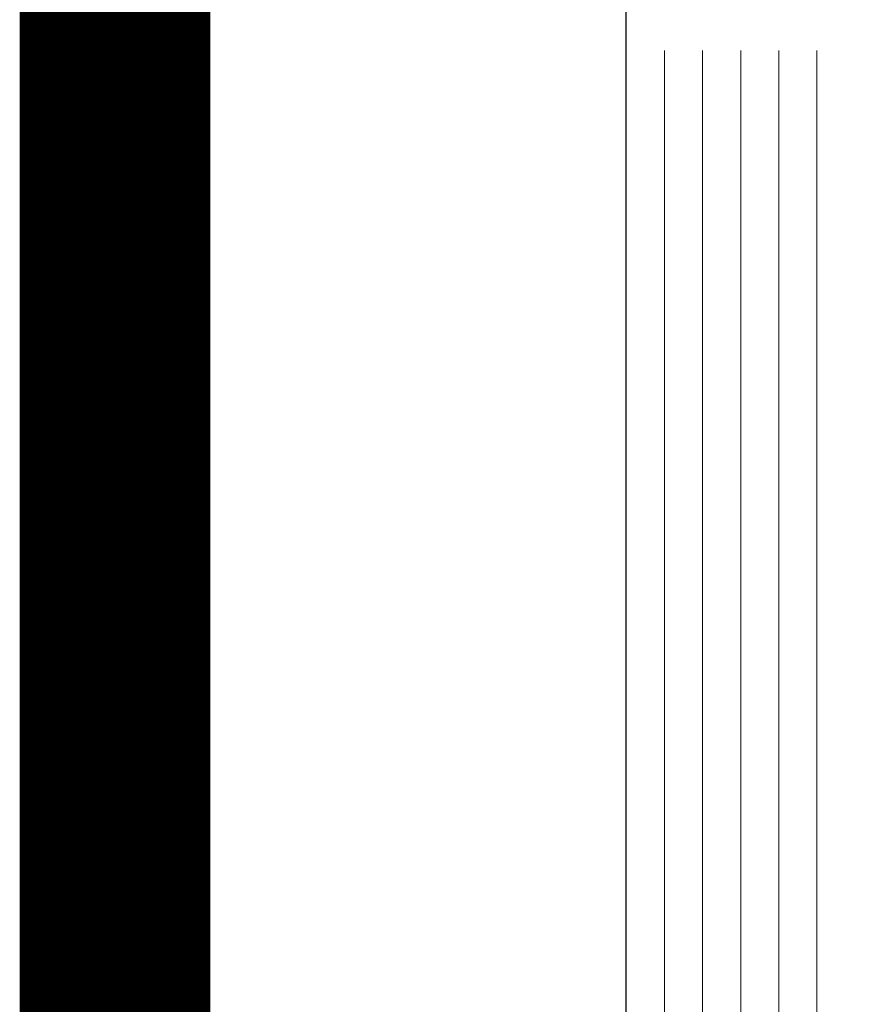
# Model space of a CAD drawing. Header units: centimetres. Extents: x -228435 to 56419, y -89367 to 477256.
# Tile 108 of 201: x 13772 to 13794, y 18217 to 18242. Entities that reach past the tile are written whole.
import ezdxf

# ---------------------------------------------------------------- set-up
doc = ezdxf.new("R2010")
doc.units = ezdxf.units.CM
doc.header["$LTSCALE"] = 50
doc.layers.get('0').update_dxf_attribs({"color": 8})
for name, color, linetype, lineweight in [('AP-ALUMINIUM', 8, 'Continuous', 25), ('AP-GLASS', 8, 'Continuous', 25), ('AP-GLASS HATCH', 8, 'Continuous', 9), ('AP-PROFILE', 8, 'Continuous', 25)]:
    doc.layers.add(name, color=color, linetype=linetype, lineweight=lineweight)
doc.layers.add('Kondygnacja -1$0$ARCH_HATCH', color=8, linetype='Continuous')

# ---------------------------------------------------------------- blocks, each defined once
blk = doc.blocks.new('6-16-6')
at = {"layer": 'AP-GLASS', "color": 7}
blk.add_line((-32.295, -76.732), (51.705, -76.732), dxfattribs=at)
at = {"layer": 'AP-GLASS HATCH', "color": 1, "lineweight": 9}
for p, q in [((-33.295, -77.732), (16.705, -77.732)), ((-33.295, -78.732), (16.705, -78.732)), ((-33.295, -79.732), (16.705, -79.732)), ((-33.295, -80.732), (16.705, -80.732)), ((-33.295, -81.732), (16.705, -81.732))]:
    blk.add_line(p, q, dxfattribs=at)
blk = doc.blocks.new('A$C15697EDD')
at = {"layer": 'AP-ALUMINIUM'}
blk.add_line((1255.391, 2093.427, 6300), (1637.67, 2093.427, 6300), dxfattribs=at)
at = {"layer": 'AP-PROFILE'}
blk.add_blockref('6-16-6', (1276.937, 2156.756, 6300), dxfattribs=at)

msp = doc.modelspace()

# ---------------------------------------------------------------- linework, layer by layer
at = {"layer": 'Kondygnacja -1$0$ARCH_HATCH', "const_width": 5, "elevation": -6300}
msp.add_lwpolyline([(13774.959, 20099.346), (13774.959, 18129.303), (13929.059, 18129.365), (13929.059, 18129.303)], dxfattribs=at)

# ---------------------------------------------------------------- block references
at = {"rotation": 90}
msp.add_blockref('A$C15697EDD', (15868.383, 16948.019, -6300), dxfattribs=at)

doc.saveas('drawing.dxf')
